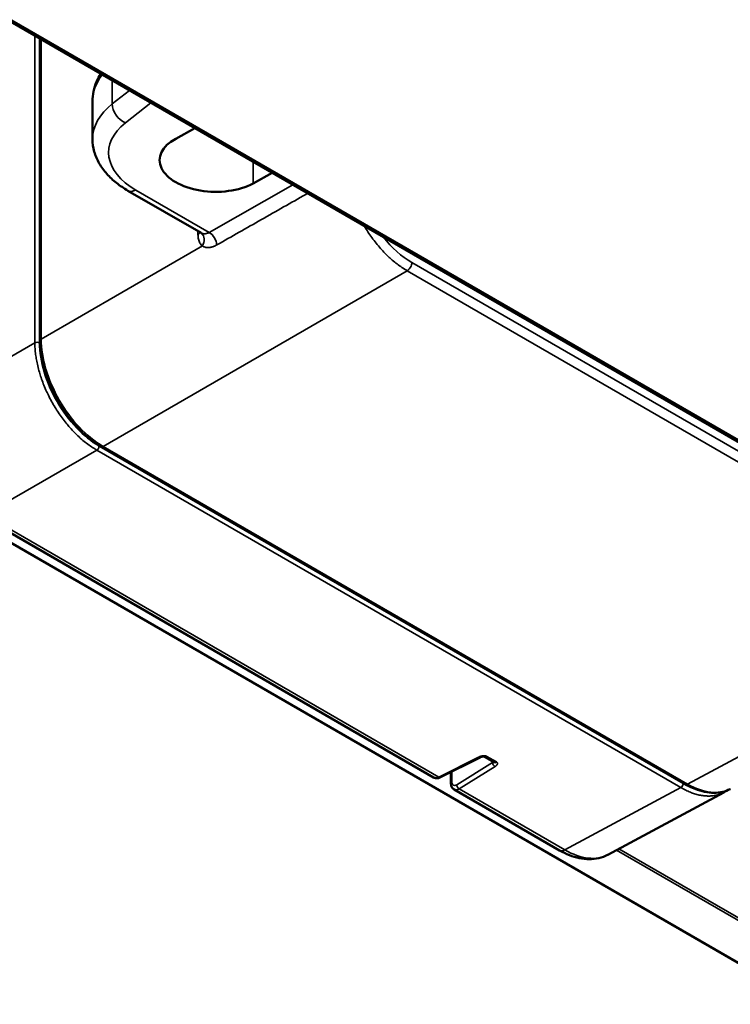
# Model space of a CAD drawing. Header units: millimetres. Extents: x 50 to 3176, y 50 to 2109.
# Tile 37 of 256: x 308 to 373, y 285 to 375. Entities that reach past the tile are written whole.
import ezdxf

# ---------------------------------------------------------------- set-up
doc = ezdxf.new("R2010")
doc.units = ezdxf.units.MM
doc.header["$LTSCALE"] = 10
doc.layers.add('Visible (ISO)', color=7, linetype='Continuous', lineweight=50)
doc.layers.add('Visible Narrow (ISO)', color=7, linetype='Continuous', lineweight=35)

msp = doc.modelspace()

# ---------------------------------------------------------------- linework, layer by layer
at = {"layer": 'Visible (ISO)'}
for p, q in [((412.4571, 266.3592), (151.5347, 417.0028)), ((268.1744, 397.2329), (495.6353, 265.9083)), ((309.6555, 373.2838), (309.6555, 345.6909)), ((314.4556, 364.1318), (314.4556, 367.5579)), ((322.0583, 364.1531), (323.8102, 365.1116)), ((330.8812, 361.0291), (329.1294, 360.0707)), ((324.3879, 355.5422), (317.6983, 359.4044)), ((339.6511, 355.6041), (339.6511, 355.6041)), ((341.2455, 353.6379), (341.2455, 353.6379)), ((342.0121, 354.0805), (342.0122, 354.0805)), ((343.3558, 353.0126), (343.3558, 353.0127)), ((315.2287, 336.0378), (368.6505, 305.1947)), ((345.6076, 305.8202), (304.1353, 329.7642)), ((346.2512, 305.8312), (349.878, 307.6471)), ((351.1231, 307.2172), (350.2722, 307.7084)), ((345.6076, 305.8202), (345.6077, 305.8201)), ((347.213, 305.3057), (347.213, 306.3128)), ((357.1529, 299.1545), (347.5004, 304.7274)), ((361.5645, 298.7587), (372.1529, 304.4524))]:
    msp.add_line(p, q, dxfattribs=at)
for centre, major_axis, ratio, start_param, end_param in [((324.4556, 367.6864), (9.9993, 0.1971), 0.5900514, 3.1299157, 3.1299596), ((325.5933, 362.1116), (4.9996, -0.1105), 0.562044, 2.3684575, 5.5103685), ((318.4452, 360.7053), (-0.75, -1.299), 0.5773503, 6.2831135, 6.2831853), ((323.7748, 354.7546), (0.637, 0.7709), 0.8191413, 6.2831222, 6.2832018), ((343.3558, 352.356), (-0.625, 1.0825), 0.5773503, 6.2608901, 6.2612908), ((310.3521, 344.8396), (0.75, -1.299), 0.5773515, 4.8605404, 4.8610139), ((310.9916, 339.198), (-1.1251, 1.9487), 0.5773503, 6.036948, 6.0369596), ((310.9916, 339.1981), (-1.125, 1.9486), 0.5773503, 5.7016347, 5.7018405), ((310.2845, 338.7899), (1.125, -1.9485), 0.5773503, 2.1791152, 2.1791442), ((310.7087, 339.0348), (0.675, -1.1691), 0.5773503, 2.3292513, 2.3292986), ((310.7087, 339.0348), (0.675, -1.1691), 0.5773503, 0.9700178, 0.9700466), ((310.2845, 338.7899), (1.125, -1.9486), 0.5773503, 1.1065742, 1.1065918), ((310.9916, 339.1981), (-1.125, 1.9486), 0.5773503, 3.8825047, 3.8825977), ((347.513, 305.3033), (-0.3, 0), 0.5773503, 0, 0.0003604)]:
    msp.add_ellipse(centre, major_axis=major_axis, ratio=ratio, start_param=start_param, end_param=end_param, dxfattribs=at)
for points, knots in [([(314.4556, 367.5581), (314.4556, 367.8663), (314.4876, 368.1744), (314.6123, 368.7782), (314.7049, 369.0738), (314.9288, 369.6092), (315.054, 369.8515), (315.1969, 370.0845)], [2.35635336, 2.35635336, 2.35635336, 2.35635336, 2.47853442, 2.47853442, 2.60071549, 2.60071549, 2.70793871, 2.70793871, 2.70793871, 2.70793871]), ([(314.4556, 364.1226), (314.4556, 363.7326), (314.5108, 363.3432), (314.7211, 362.5933), (314.8757, 362.233), (315.2643, 361.5545), (315.4982, 361.236), (316.0292, 360.6421), (316.3263, 360.3664), (316.9732, 359.8559), (317.323, 359.6211), (317.6951, 359.4062)], [3.92680182, 3.92680182, 3.92680182, 3.92680182, 4.08389375, 4.08389375, 4.24098568, 4.24098568, 4.39807762, 4.39807762, 4.55516955, 4.55516955, 4.71226148, 4.71226148, 4.71226148, 4.71226148]), ([(315.2287, 336.0379), (314.6346, 336.3808), (314.0478, 336.8278), (312.9369, 337.8859), (312.413, 338.497), (311.4741, 339.8266), (311.0594, 340.5449), (310.3774, 342.0228), (310.1101, 342.7821), (309.7492, 344.2732), (309.6555, 345.0049), (309.6555, 345.6909)], [1.5707369, 1.5707369, 1.5707369, 1.5707369, 1.8849197, 1.8849197, 2.1991026, 2.1991026, 2.5132854, 2.5132854, 2.8274683, 2.8274683, 3.1416511, 3.1416511, 3.1416511, 3.1416511]), ([(350.2816, 307.7048), (350.2816, 307.7048), (350.2816, 307.7048), (350.2816, 307.7048), (350.2815, 307.7049), (350.2814, 307.7049), (350.2813, 307.7049), (350.2812, 307.705), (350.281, 307.705), (350.2808, 307.7051), (350.2807, 307.7052), (350.2804, 307.7053), (350.2803, 307.7053), (350.28, 307.7055), (350.2798, 307.7056), (350.2794, 307.7057), (350.2791, 307.7058), (350.2787, 307.706), (350.2784, 307.7061), (350.2779, 307.7063), (350.2777, 307.7064), (350.2773, 307.7066), (350.2771, 307.7067), (350.2767, 307.7068), (350.2766, 307.7069), (350.2761, 307.7071), (350.2759, 307.7072), (350.2751, 307.7075), (350.2746, 307.7076), (350.2729, 307.7082), (350.2713, 307.7088), (350.266, 307.7103), (350.2614, 307.7114), (350.2508, 307.7134), (350.2452, 307.7144), (350.231, 307.7163), (350.2221, 307.7172), (350.1991, 307.7189), (350.1845, 307.7194), (350.1504, 307.7192), (350.1306, 307.7182), (350.0859, 307.7137), (350.0609, 307.7097), (350.0043, 307.6978), (349.9743, 307.6889), (349.9262, 307.6699), (349.9046, 307.6598), (349.8843, 307.6499)], [0.000251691, 0.000251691, 0.000251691, 0.000251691, 0.000292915, 0.000292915, 0.000372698, 0.000372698, 0.00040878, 0.00040878, 0.000451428, 0.000451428, 0.000491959, 0.000491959, 0.000533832, 0.000533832, 0.000601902, 0.000601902, 0.00066828, 0.00066828, 0.000772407, 0.000772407, 0.000864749, 0.000864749, 0.000981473, 0.000981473, 0.001168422, 0.001168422, 0.001544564, 0.001544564, 0.002670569, 0.002670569, 0.0043192, 0.0043192, 0.006780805, 0.006780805, 0.008905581, 0.008905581, 0.011838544, 0.011838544, 0.016277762, 0.016277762, 0.022140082, 0.022140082, 0.029820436, 0.029820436, 0.040343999, 0.040343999, 0.049049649, 0.049049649, 0.049049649, 0.049049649]), ([(350.2631, 307.7137), (350.2947, 307.6955), (350.371, 307.6797), (350.4611, 307.7097), (350.5068, 307.7347)], [0.50579963, 0.50579963, 0.50579963, 0.50579963, 0.75, 0.99946651, 0.99946651, 0.99946651, 0.99946651]), ([(351.3665, 307.2384), (351.3208, 307.2133), (351.2309, 307.1832), (351.1547, 307.1989), (351.1231, 307.2172)], [0.00050889, 0.00050889, 0.00050889, 0.00050889, 0.25, 0.49442294, 0.49442294, 0.49442294, 0.49442294]), ([(346.2486, 305.8299), (346.2107, 305.8111), (346.1717, 305.7948), (346.0903, 305.7679), (346.048, 305.7574), (345.9612, 305.7443), (345.9167, 305.7417), (345.8267, 305.7461), (345.7812, 305.7531), (345.6921, 305.7784), (345.6485, 305.7966), (345.6077, 305.8201)], [3.16198068, 3.16198068, 3.16198068, 3.16198068, 3.31202607, 3.31202607, 3.46559725, 3.46559725, 3.61916844, 3.61916844, 3.77273963, 3.77273963, 3.92631081, 3.92631081, 3.92631081, 3.92631081]), ([(347.213, 305.3032), (347.213, 305.2604), (347.2158, 305.2177), (347.2278, 305.133), (347.2371, 305.0909), (347.2638, 305.0079), (347.2813, 304.967), (347.3262, 304.8883), (347.3539, 304.8505), (347.4198, 304.7822), (347.4582, 304.7518), (347.5004, 304.7274)], [1.57136337, 1.57136337, 1.57136337, 1.57136337, 1.72847476, 1.72847476, 1.88558615, 1.88558615, 2.04269754, 2.04269754, 2.19980893, 2.19980893, 2.35676557, 2.35676557, 2.35676557, 2.35676557]), ([(372.7293, 304.7522), (372.5127, 304.6403), (372.2816, 304.5553), (371.783, 304.437), (371.5141, 304.4075), (370.9623, 304.4098), (370.6794, 304.4415), (370.1062, 304.5625), (369.8158, 304.6518), (369.2342, 304.8836), (368.9429, 305.0261), (368.6534, 305.1931)], [2.38327354, 2.38327354, 2.38327354, 2.38327354, 2.52720066, 2.52720066, 2.68081327, 2.68081327, 2.83442588, 2.83442588, 2.9880385, 2.9880385, 3.14114529, 3.14114529, 3.14114529, 3.14114529]), ([(357.1529, 299.1545), (357.4447, 298.9861), (357.7408, 298.8409), (358.3387, 298.6026), (358.6404, 298.5094), (359.2453, 298.3817), (359.5486, 298.3472), (360.1499, 298.3447), (360.4479, 298.3769), (361.0156, 298.5115), (361.2857, 298.6118), (361.5386, 298.745)], [4.71234197, 4.71234197, 4.71234197, 4.71234197, 4.86593942, 4.86593942, 5.01953982, 5.01953982, 5.17314023, 5.17314023, 5.32674064, 5.32674064, 5.47527626, 5.47527626, 5.47527626, 5.47527626])]:
    msp.add_open_spline(points, degree=3, knots=knots, dxfattribs=at)
for points in [[(324.4117, 355.5255), (324.4037, 355.5322), (324.3954, 355.5378), (324.3876, 355.5424)], [(324.4312, 355.5058), (324.4312, 355.5058), (324.4245, 355.515), (324.4118, 355.5255)], [(372.1529, 304.4524), (372.1533, 304.4526), (372.1538, 304.4529), (372.1542, 304.4531)], [(372.4163, 304.6129), (372.3318, 304.555), (372.2443, 304.5017), (372.1542, 304.4531)]]:
    msp.add_open_spline(points, degree=3, dxfattribs=at)
at = {"layer": 'Visible Narrow (ISO)'}
for p, q in [((151.6097, 417.0103), (412.5321, 266.3666)), ((248.448, 408.8249), (495.9353, 265.938)), ((309.1888, 345.5048), (309.1889, 373.5532)), ((309.6164, 373.3063), (309.6164, 345.5068)), ((309.7678, 373.219), (309.7678, 345.8513)), ((316.2641, 369.4683), (316.2641, 367.3368)), ((317.8255, 368.5668), (316.2641, 367.3367)), ((317.4653, 365.5999), (319.7909, 367.4321)), ((329.1294, 362.0405), (329.1294, 360.0707)), ((332.7797, 359.933), (325.1178, 355.5965)), ((318.4174, 359.4649), (325.1178, 355.5964)), ((324.0969, 355.4153), (324.0969, 355.7102)), ((324.4941, 354.3536), (309.7678, 345.8513)), ((343.6436, 352.8373), (398.0526, 321.4243)), ((315.4237, 336.0548), (343.2133, 352.0991)), ((397.6215, 320.6854), (343.2133, 352.0991)), ((309.1888, 345.5048), (298.967, 339.6032)), ((309.6165, 345.4727), (309.6165, 345.4727)), ((304.623, 329.8068), (314.8452, 335.7085)), ((368.2255, 304.8889), (314.8452, 335.7085)), ((315.0603, 336.0777), (368.4411, 305.2583)), ((315.4237, 336.0548), (368.8456, 305.2117)), ((304.623, 329.8068), (346.1132, 305.8524)), ((397.6215, 320.6854), (368.8456, 305.2117)), ((349.749, 307.6726), (346.1132, 305.8524)), ((350.5072, 307.7351), (351.3666, 307.2389)), ((351.0246, 307.1727), (347.7509, 305.1432)), ((347.9702, 304.7803), (351.2435, 306.8094)), ((351.0246, 307.1727), (351.0246, 307.2741)), ((347.2901, 306.3513), (347.2901, 305.4191)), ((368.2255, 304.8889), (357.6405, 299.197)), ((347.9702, 304.7803), (357.6405, 299.197)), ((415.8555, 268.2854), (362.3462, 299.179)), ((362.5659, 299.2971), (415.9616, 268.4691))]:
    msp.add_line(p, q, dxfattribs=at)
for centre, major_axis, ratio, start_param, end_param in [((324.4556, 367.6864), (9.9993, 0.1971), 0.5900514, 2.7054734, 3.1299157), ((324.4549, 363.9923), (-9.9988, 0.191), 0.5643592, 5.6830759, 6.293946), ((317.4928, 366.84), (-0.9283, 1.1783), 0.6834964, 0.6965553, 2.2628246), ((324.4272, 362.7521), (-8.4988, 0.19), 0.5620424, 5.6848136, 7.0811745), ((318.4452, 360.7053), (-0.75, -1.299), 0.5773503, 0, 0.7591723), ((323.3775, 355.8163), (1, 0), 0.5773503, 5.5152378, 5.8861564), ((323.7748, 354.7546), (0.637, 0.7709), 0.8191413, 4.8619804, 6.2831268), ((325.0991, 354.7696), (0.4926, -0.8703), 0.6017239, 0.8880669, 2.3607474), ((343.6431, 358.8784), (-3.6996, 6.4074), 0.5773166, 1.827947, 2.3562185), ((343.2193, 352.5924), (-0.3, -0.5196), 0.5773774, 0.7711856, 2.3561607), ((309.4043, 345.3843), (0.3, 0), 0.577383, 0.7854583, 2.3722621), ((315.06, 342.3636), (-3.8492, 6.667), 0.5773461, 0.7853457, 2.3562473), ((310.0555, 345.6909), (-0.4, 0), 0.5773503, 5.5152412, 6.2831695), ((315.4284, 342.5885), (3.9992, -6.9268), 0.5783577, 3.9269499, 5.4978293), ((314.8482, 335.9552), (-0.15, -0.2598), 0.5773828, 0.7711924, 2.3561322), ((315.4287, 336.3843), (-0.2, -0.3464), 0.5773746, 0, 0.7677487), ((346.1169, 306.0994), (0.1343, -0.2683), 0.5563222, 5.531921, 6.2831853), ((347.513, 305.3033), (-0.3, 0), 0.5773503, 5.5501966, 6.2831853), ((347.7587, 305.7201), (-0.3231, -0.6215), 0.5463429, 5.4736728, 7.0270453), ((347.9739, 305.0273), (0.1581, -0.255), 0.6167454, 3.9086707, 5.4785983), ((368.229, 305.1358), (0.15, 0.2598), 0.5773176, 3.9109717, 5.4977744), ((368.4414, 311.5438), (-3.8492, 6.667), 0.5773508, 2.356137, 2.5876336), ((368.8506, 305.5411), (-0.2, -0.3464), 0.5773268, 0.000058, 0.7678384), ((368.8489, 311.7484), (3.9906, -6.9361), 0.5771912, 5.4988117, 6.2666098), ((347.9817, 305.6042), (-0.4727, -0.8816), 0.555791, 6.2657637, 7.0336704), ((368.4413, 311.544), (3.8494, -6.6672), 0.5773508, 5.893539, 5.8935516), ((357.6529, 300.0205), (-0.5, -0.866), 0.5773503, 0, 0.7679448), ((357.6529, 305.7351), (3.9732, -6.9422), 0.5773475, 5.4999613, 6.267915)]:
    msp.add_ellipse(centre, major_axis=major_axis, ratio=ratio, start_param=start_param, end_param=end_param, dxfattribs=at)
for points, knots in [([(325.8162, 354.4505), (327.1733, 355.2204), (328.5304, 355.9903), (331.2446, 357.5301), (332.6017, 358.2999), (334.012, 359.0999), (334.0652, 359.1301), (334.1183, 359.1602)], [0, 0, 0, 0, 0.33333333, 0.33333333, 0.66666667, 0.66666667, 0.67971255, 0.67971255, 0.67971255, 0.67971255]), ([(339.2955, 356.1711), (339.403, 355.9901), (339.5145, 355.8116), (339.6298, 355.6363), (339.7451, 355.4609), (339.8642, 355.2887), (339.9866, 355.1201), (340.0549, 355.0261), (340.1243, 354.9332), (340.1946, 354.8416), (340.32, 354.6781), (340.4486, 354.5185), (340.5799, 354.3634), (340.7111, 354.2082), (340.8451, 354.0574), (340.9815, 353.9116), (341.1178, 353.7657), (341.2564, 353.6247), (341.3969, 353.4889), (341.4779, 353.4106), (341.5596, 353.3341), (341.6418, 353.2594), (341.7847, 353.1295), (341.9294, 353.0052), (342.0752, 352.8868), (342.221, 352.7685), (342.368, 352.656), (342.5157, 352.5499), (342.6634, 352.4438), (342.8119, 352.344), (342.9607, 352.2508), (343.0448, 352.1981), (343.1291, 352.1475), (343.2133, 352.0991)], [0.09371764, 0.09371764, 0.09371764, 0.09371764, 0.1873949, 0.1873949, 0.1873949, 0.28108231, 0.28108231, 0.28108231, 0.33333333, 0.33333333, 0.33333333, 0.42653968, 0.42653968, 0.42653968, 0.51973094, 0.51973094, 0.51973094, 0.61291665, 0.61291665, 0.61291665, 0.66666667, 0.66666667, 0.66666667, 0.76015667, 0.76015667, 0.76015667, 0.85364092, 0.85364092, 0.85364092, 0.94713056, 0.94713056, 0.94713056, 1, 1, 1, 1]), ([(324.4941, 354.3536), (324.4078, 354.4249), (324.2641, 354.6002), (324.1274, 354.966), (324.0969, 355.2563), (324.0969, 355.4153)], [0, 0, 0, 0, 0.33333333, 0.66666667, 0.99999359, 0.99999359, 0.99999359, 0.99999359]), ([(324.3879, 355.5422), (324.3935, 355.5389), (324.3993, 355.5358), (324.405, 355.5327), (324.4352, 355.5168), (324.4673, 355.5039), (324.5012, 355.4939), (324.5148, 355.4899), (324.5287, 355.4863), (324.5429, 355.4833), (324.5803, 355.4752), (324.6196, 355.4705), (324.6602, 355.4694), (324.7008, 355.4683), (324.7426, 355.4708), (324.7851, 355.477), (324.7966, 355.4787), (324.8082, 355.4806), (324.8198, 355.4829), (324.8598, 355.4906), (324.9003, 355.5016), (324.941, 355.5158), (324.9817, 355.53), (325.0226, 355.5473), (325.0636, 355.5677), (325.0817, 355.5767), (325.0997, 355.5863), (325.1178, 355.5965)], [0.11234835, 0.11234835, 0.11234835, 0.11234835, 0.13890816, 0.13890816, 0.13890816, 0.27763226, 0.27763226, 0.27763226, 0.33333333, 0.33333333, 0.33333333, 0.48043878, 0.48043878, 0.48043878, 0.62702509, 0.62702509, 0.62702509, 0.66666667, 0.66666667, 0.66666667, 0.80340954, 0.80340954, 0.80340954, 0.93987491, 0.93987491, 0.93987491, 1, 1, 1, 1]), ([(325.8162, 354.4505), (325.78, 354.43), (325.744, 354.4108), (325.6718, 354.3749), (325.6355, 354.3581), (325.5894, 354.3385), (325.5794, 354.3343), (325.5316, 354.3148), (325.4939, 354.301), (325.419, 354.2762), (325.3817, 354.2654), (325.3375, 354.2543), (325.3305, 354.2526), (325.2844, 354.2417), (325.2455, 354.2341), (325.1854, 354.2248), (325.164, 354.2219), (325.1042, 354.2155), (325.0661, 354.213), (325.0074, 354.2118), (324.9864, 354.2119), (324.9306, 354.2137), (324.8964, 354.2164), (324.8429, 354.223), (324.8231, 354.2261), (324.7723, 354.2356), (324.742, 354.243), (324.6904, 354.2584), (324.6687, 354.2658), (324.6193, 354.285), (324.592, 354.2974), (324.541, 354.3241), (324.5171, 354.3382), (324.4941, 354.3536)], [0.00000189, 0.00000189, 0.00000189, 0.00000189, 0.07153275, 0.07153275, 0.14459499, 0.14459499, 0.16495381, 0.16495381, 0.24186876, 0.24186876, 0.31878371, 0.31878371, 0.33333333, 0.33333333, 0.41418354, 0.41418354, 0.45921335, 0.45921335, 0.54119281, 0.54119281, 0.58780656, 0.58780656, 0.66666667, 0.66666667, 0.71461027, 0.71461027, 0.79171816, 0.79171816, 0.85005437, 0.85005437, 0.92764832, 0.92764832, 1, 1, 1, 1]), ([(309.1888, 345.5048), (309.1887, 345.333), (309.1945, 345.1578), (309.2177, 344.8018), (309.2351, 344.6209), (309.278, 344.2829), (309.3018, 344.1265), (309.3626, 343.7822), (309.4014, 343.5938), (309.4901, 343.2146), (309.5401, 343.0238), (309.6423, 342.6707), (309.693, 342.5087), (309.8119, 342.1547), (309.8816, 341.9626), (310.0313, 341.5795), (310.1112, 341.3884), (310.2676, 341.0378), (310.3426, 340.8779), (310.5137, 340.5315), (310.6109, 340.3454), (310.8141, 339.9774), (310.9199, 339.7955), (311.1226, 339.465), (311.2183, 339.3155), (311.4329, 338.9941), (311.5528, 338.8232), (311.7993, 338.4887), (311.9258, 338.3252), (312.1646, 338.0313), (312.2761, 337.8997), (312.5235, 337.6195), (312.6602, 337.4723), (312.9377, 337.1881), (313.0786, 337.0511), (313.3416, 336.8086), (313.4632, 336.7015), (313.7307, 336.4767), (313.8771, 336.3607), (314.1715, 336.1411), (314.3196, 336.0375), (314.5936, 335.8584), (314.7194, 335.7811), (314.8452, 335.7085)], [0, 0, 0, 0, 0.0502092, 0.0502092, 0.1004229, 0.1004229, 0.1428571, 0.1428571, 0.1930824, 0.1930824, 0.2433114, 0.2433114, 0.2857143, 0.2857143, 0.3359187, 0.3359187, 0.3861262, 0.3861262, 0.4285714, 0.4285714, 0.4787723, 0.4787723, 0.5289759, 0.5289759, 0.5714286, 0.5714286, 0.6216333, 0.6216333, 0.6718405, 0.6718405, 0.7142857, 0.7142857, 0.7645094, 0.7645094, 0.814735, 0.814735, 0.8571429, 0.8571429, 0.9073487, 0.9073487, 0.9575559, 0.9575559, 1, 1, 1, 1]), ([(349.749, 307.6728), (349.7598, 307.6789), (349.7711, 307.6847), (349.7828, 307.6904), (349.794, 307.6959), (349.8056, 307.7012), (349.8175, 307.7064), (349.8228, 307.7087), (349.8281, 307.711), (349.8335, 307.7133), (349.8436, 307.7176), (349.8539, 307.7218), (349.8644, 307.726), (349.8773, 307.731), (349.8905, 307.7359), (349.9041, 307.7407), (349.9161, 307.7449), (349.9283, 307.7489), (349.941, 307.7528), (349.9449, 307.754), (349.9488, 307.7552), (349.9527, 307.7563), (349.9697, 307.7612), (349.9875, 307.7659), (350.0063, 307.7701), (350.0231, 307.7739), (350.0407, 307.7774), (350.0589, 307.7805), (350.067, 307.7819), (350.0752, 307.7832), (350.0835, 307.7844), (350.0997, 307.7868), (350.1163, 307.7888), (350.1331, 307.7904), (350.1497, 307.792), (350.1665, 307.7932), (350.1832, 307.794), (350.1963, 307.7945), (350.2094, 307.7948), (350.2223, 307.7949), (350.2348, 307.7949), (350.2471, 307.7947), (350.2594, 307.7942), (350.2711, 307.7938), (350.2828, 307.7931), (350.2943, 307.7921), (350.3061, 307.7911), (350.3178, 307.7899), (350.3292, 307.7884), (350.3406, 307.7869), (350.3517, 307.7851), (350.3625, 307.7832), (350.3734, 307.7813), (350.3839, 307.7792), (350.3943, 307.7767), (350.4027, 307.7748), (350.411, 307.7727), (350.4189, 307.7704), (350.427, 307.7681), (350.4349, 307.7657), (350.4424, 307.7632), (350.4499, 307.7607), (350.4571, 307.758), (350.464, 307.7553), (350.4705, 307.7527), (350.4767, 307.7501), (350.4828, 307.7472), (350.4855, 307.746), (350.4882, 307.7447), (350.4909, 307.7434), (350.4963, 307.7407), (350.5017, 307.7378), (350.5071, 307.7349)], [0.00000148, 0.00000148, 0.00000148, 0.00000148, 0.06159006, 0.06159006, 0.06159006, 0.12057617, 0.12057617, 0.12057617, 0.14678573, 0.14678573, 0.14678573, 0.19626799, 0.19626799, 0.19626799, 0.25677848, 0.25677848, 0.25677848, 0.30988965, 0.30988965, 0.30988965, 0.32600499, 0.32600499, 0.32600499, 0.39536171, 0.39536171, 0.39536171, 0.45714959, 0.45714959, 0.45714959, 0.48469517, 0.48469517, 0.48469517, 0.53845302, 0.53845302, 0.53845302, 0.59170261, 0.59170261, 0.59170261, 0.6333944, 0.6333944, 0.6333944, 0.67362574, 0.67362574, 0.67362574, 0.712466, 0.712466, 0.712466, 0.75229182, 0.75229182, 0.75229182, 0.79211763, 0.79211763, 0.79211763, 0.83205831, 0.83205831, 0.83205831, 0.86442367, 0.86442367, 0.86442367, 0.8971893, 0.8971893, 0.8971893, 0.9293394, 0.9293394, 0.9293394, 0.9591406, 0.9591406, 0.9591406, 0.9724527, 0.9724527, 0.9724527, 0.99995904, 0.99995904, 0.99995904, 0.99995904]), ([(349.8842, 307.6503), (349.8731, 307.6449), (349.8325, 307.6342), (349.7832, 307.6498), (349.749, 307.6728)], [0.52508566, 0.52508566, 0.52508566, 0.52508566, 0.66666667, 0.99999858, 0.99999858, 0.99999858, 0.99999858]), ([(351.0246, 307.1727), (351.0233, 307.1293), (351.0417, 307.032), (351.1259, 306.8926), (351.2043, 306.8294), (351.2439, 306.8097)], [0, 0, 0, 0, 0.33333333, 0.66666667, 0.99999872, 0.99999872, 0.99999872, 0.99999872]), ([(351.0246, 307.1727), (351.0271, 307.1746), (351.0295, 307.1766), (351.0344, 307.1814), (351.0368, 307.1842), (351.0414, 307.1905), (351.0436, 307.1939), (351.046, 307.1986), (351.0465, 307.1995), (351.049, 307.2047), (351.0509, 307.2093), (351.0544, 307.2196), (351.056, 307.2254), (351.0583, 307.2355), (351.0591, 307.2399), (351.0599, 307.2452), (351.0601, 307.2462), (351.0605, 307.2491), (351.0608, 307.2511), (351.061, 307.253)], [0, 0, 0, 0, 0.04069143, 0.04069143, 0.08622843, 0.08622843, 0.13176543, 0.13176543, 0.14285714, 0.14285714, 0.19189411, 0.19189411, 0.24632304, 0.24632304, 0.28571429, 0.28571429, 0.29496554, 0.29496554, 0.31289168, 0.31289168, 0.31289168, 0.31289168]), ([(351.3667, 307.2386), (351.3718, 307.2355), (351.3767, 307.2324), (351.3814, 307.2293), (351.3865, 307.2258), (351.3913, 307.2223), (351.3959, 307.2187), (351.4007, 307.2149), (351.4054, 307.211), (351.4098, 307.2069), (351.4144, 307.2027), (351.4187, 307.1983), (351.4228, 307.1938), (351.4269, 307.1893), (351.4307, 307.1847), (351.4343, 307.1799), (351.4378, 307.1753), (351.441, 307.1705), (351.444, 307.1656), (351.4452, 307.1635), (351.4464, 307.1615), (351.4476, 307.1594), (351.4516, 307.1521), (351.4551, 307.1445), (351.458, 307.1367), (351.4604, 307.1304), (351.4623, 307.124), (351.4638, 307.1174), (351.4654, 307.1107), (351.4665, 307.1038), (351.4671, 307.0969), (351.4677, 307.09), (351.4678, 307.083), (351.4675, 307.0759), (351.4672, 307.0701), (351.4667, 307.0643), (351.4658, 307.0584), (351.4645, 307.049), (351.4623, 307.0395), (351.4594, 307.03), (351.4565, 307.0206), (351.4529, 307.0112), (351.4486, 307.002), (351.4435, 306.9908), (351.4374, 306.9798), (351.4306, 306.9694), (351.4276, 306.9647), (351.4245, 306.9602), (351.4213, 306.9557), (351.4138, 306.9455), (351.4058, 306.9358), (351.3973, 306.9266), (351.3897, 306.9184), (351.3818, 306.9106), (351.3735, 306.903), (351.3657, 306.8959), (351.3577, 306.889), (351.3494, 306.8822), (351.3467, 306.8799), (351.344, 306.8777), (351.3412, 306.8755), (351.3337, 306.8695), (351.326, 306.8637), (351.3182, 306.858), (351.3086, 306.851), (351.2989, 306.8441), (351.2889, 306.8373), (351.279, 306.8307), (351.2688, 306.8242), (351.2584, 306.8181), (351.2536, 306.8152), (351.2488, 306.8125), (351.2439, 306.8097)], [0.00004017, 0.00004017, 0.00004017, 0.00004017, 0.02736493, 0.02736493, 0.02736493, 0.05714709, 0.05714709, 0.05714709, 0.08882706, 0.08882706, 0.08882706, 0.12162584, 0.12162584, 0.12162584, 0.15418774, 0.15418774, 0.15418774, 0.1863926, 0.1863926, 0.1863926, 0.2, 0.2, 0.2, 0.24787571, 0.24787571, 0.24787571, 0.28668104, 0.28668104, 0.28668104, 0.32689976, 0.32689976, 0.32689976, 0.36711847, 0.36711847, 0.36711847, 0.4, 0.4, 0.4, 0.45304146, 0.45304146, 0.45304146, 0.50614255, 0.50614255, 0.50614255, 0.57119992, 0.57119992, 0.57119992, 0.6, 0.6, 0.6, 0.66649866, 0.66649866, 0.66649866, 0.72557693, 0.72557693, 0.72557693, 0.78145804, 0.78145804, 0.78145804, 0.8, 0.8, 0.8, 0.84982662, 0.84982662, 0.84982662, 0.9113568, 0.9113568, 0.9113568, 0.97220248, 0.97220248, 0.97220248, 0.99999881, 0.99999881, 0.99999881, 0.99999881]), ([(345.6077, 305.8201), (345.629, 305.8078), (345.6517, 305.7977), (345.7009, 305.7814), (345.7277, 305.7755), (345.7817, 305.7693), (345.8089, 305.7686), (345.8664, 305.7719), (345.8969, 305.7763), (345.959, 305.7903), (345.9907, 305.7998), (346.0526, 305.8232), (346.0829, 305.8368), (346.1132, 305.8524)], [0.50549621, 0.50549621, 0.50549621, 0.50549621, 0.58497714, 0.58497714, 0.66998529, 0.66998529, 0.75, 0.75, 0.83508699, 0.83508699, 0.92019207, 0.92019207, 1, 1, 1, 1]), ([(368.2255, 304.8889), (368.3742, 304.803), (368.5228, 304.7239), (368.8191, 304.5796), (368.9667, 304.5145), (369.2375, 304.4076), (369.3609, 304.3639), (369.6282, 304.2798), (369.7718, 304.2416), (370.0556, 304.1802), (370.1958, 304.157), (370.4502, 304.1281), (370.5651, 304.1203), (370.8122, 304.115), (370.9435, 304.1197), (371.2004, 304.1442), (371.3259, 304.1641), (371.5513, 304.2145), (371.6521, 304.2429), (371.8666, 304.3166), (371.9792, 304.3639), (372.1096, 304.4295), (372.1313, 304.4408), (372.1529, 304.4524)], [0, 0, 0, 0, 0.05020924, 0.05020924, 0.10042289, 0.10042289, 0.14285714, 0.14285714, 0.19308241, 0.19308241, 0.24331137, 0.24331137, 0.28571429, 0.28571429, 0.33591871, 0.33591871, 0.38612624, 0.38612624, 0.42857143, 0.42857143, 0.47877228, 0.47877228, 0.48888601, 0.48888601, 0.48888601, 0.48888601])]:
    msp.add_open_spline(points, degree=3, knots=knots, dxfattribs=at)

doc.saveas('drawing.dxf')
